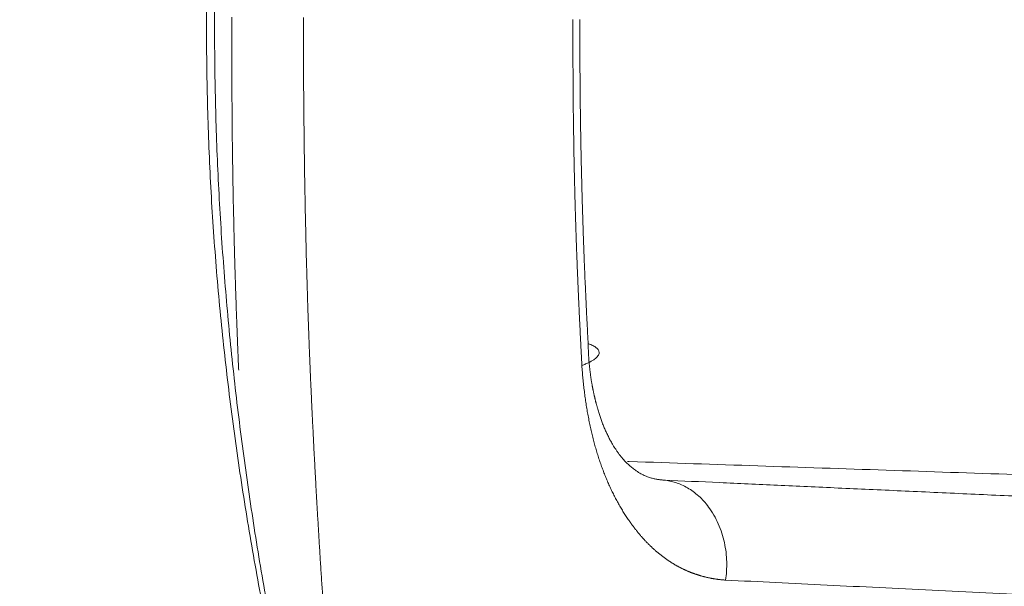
# Model space of a CAD drawing. Header units: millimetres. Extents: x 0 to 594, y 0 to 420.
# Tile 114 of 256: x 211.53 to 212.666, y 309.984 to 310.638. Entities that reach past the tile are written whole.
import ezdxf

# ---------------------------------------------------------------- set-up
doc = ezdxf.new("R2010")
doc.units = ezdxf.units.MM
doc.layers.add('1', color=7, linetype='Continuous', true_color=0xffffff)

msp = doc.modelspace()

# ---------------------------------------------------------------- linework, layer by layer
at = {"layer": '1', "color": 155, "linetype": 'Continuous', "lineweight": 13}
msp.add_ellipse((218.5069, 310.604), major_axis=(0.0064, -8.51), ratio=0.848592, start_param=3.671842, end_param=5.742511, dxfattribs=at)
at = {"layer": '1', "color": 155, "linetype": 'Continuous', "lineweight": 18}
for points, knots in [([(214.2004, 318.1003), (214.1095, 318.0385), (213.8148, 317.8282), (213.3403, 317.4272), (212.7987, 316.8749), (212.3056, 316.2648), (211.8647, 315.6031), (211.4804, 314.8955), (211.1562, 314.1486), (210.8952, 313.3691), (210.6997, 312.5642), (210.5716, 311.7411), (210.5121, 310.9073), (210.5217, 310.0704), (210.6006, 309.238), (210.7481, 308.4175), (210.963, 307.6164), (211.2436, 306.8421), (211.5876, 306.1017), (211.9919, 305.4022), (212.4531, 304.7502), (212.9666, 304.1516), (213.5175, 303.6239), (213.9199, 303.3031), (214.1292, 303.1564), (214.1425, 303.1472)], [0, 0, 0, 0, 0.020108, 0.066178, 0.112343, 0.158649, 0.205079, 0.251613, 0.298231, 0.344915, 0.391649, 0.438422, 0.485225, 0.532052, 0.578897, 0.625755, 0.672621, 0.719486, 0.766339, 0.813165, 0.859943, 0.90665, 0.953258, 0.997036, 1, 1, 1, 1]), ([(211.8197, 309.9133), (211.8137, 309.9431), (211.8079, 309.9729), (211.7972, 310.0327), (211.7922, 310.0626), (211.7828, 310.1226), (211.7785, 310.1527), (211.7707, 310.213), (211.7636, 310.2735), (211.7553, 310.3645), (211.7494, 310.4559), (211.746, 310.5477), (211.7454, 310.6092), (211.7455, 310.6554), (211.7458, 310.6785), (211.7463, 310.7017), (211.7465, 310.7132), (211.7466, 310.7171), (211.7468, 310.7248), (211.7479, 310.7596), (211.7508, 310.825), (211.7574, 310.9168), (211.7665, 311.0082), (211.7741, 311.0687), (211.7824, 311.1291), (211.787, 311.1592), (211.7968, 311.2192), (211.8021, 311.2491), (211.8133, 311.3088), (211.8192, 311.3385), (211.8255, 311.3682)], [0, 0, 0, 0, 0.0625, 0.0625, 0.125, 0.125, 0.1875, 0.1875, 0.25, 0.3125, 0.375, 0.4375, 0.5, 0.5, 0.53125, 0.546875, 0.546875, 0.554687, 0.554687, 0.5625, 0.625, 0.6875, 0.75, 0.8125, 0.8125, 0.875, 0.875, 0.9375, 0.9375, 1, 1, 1, 1]), ([(211.8281, 311.3568), (211.8223, 311.3275), (211.8169, 311.2981), (211.8066, 311.2392), (211.8018, 311.2097), (211.7928, 311.1505), (211.7886, 311.1209), (211.781, 311.0614), (211.7741, 311.0018), (211.7658, 310.9119), (211.7598, 310.8216), (211.7572, 310.7612), (211.7562, 310.7271), (211.7561, 310.7233), (211.7559, 310.7157), (211.7558, 310.7119), (211.7556, 310.7005), (211.7551, 310.6778), (211.7549, 310.6551), (211.7547, 310.6097), (211.7553, 310.5493), (211.7584, 310.459), (211.7637, 310.3691), (211.7713, 310.2795), (211.7777, 310.22), (211.7849, 310.1605), (211.7888, 310.1309), (211.7973, 310.0717), (211.8018, 310.0422), (211.8116, 309.9832), (211.8169, 309.9538), (211.8224, 309.9244)], [0, 0, 0, 0, 0.0625, 0.0625, 0.125, 0.125, 0.1875, 0.1875, 0.25, 0.3125, 0.375, 0.4375, 0.4375, 0.445313, 0.445313, 0.453125, 0.453125, 0.46875, 0.5, 0.5, 0.5625, 0.625, 0.6875, 0.75, 0.8125, 0.8125, 0.875, 0.875, 0.9375, 0.9375, 1, 1, 1, 1]), ([(211.8573, 310.6405), (211.8573, 310.6387), (211.8573, 310.6353), (211.8573, 310.6302), (211.8573, 310.625), (211.8573, 310.6199), (211.8573, 310.6149), (211.8573, 310.6098), (211.8573, 310.6048), (211.8573, 310.5998), (211.8574, 310.5949), (211.8574, 310.59), (211.8574, 310.585), (211.8574, 310.5802), (211.8574, 310.5753), (211.8575, 310.5705), (211.8575, 310.5657), (211.8575, 310.5609), (211.8575, 310.5562), (211.8576, 310.5515), (211.8576, 310.5468), (211.8576, 310.5421), (211.8577, 310.5375), (211.8577, 310.5329), (211.8578, 310.5283), (211.8578, 310.5237), (211.8579, 310.5192), (211.8579, 310.5147), (211.858, 310.5102), (211.858, 310.5058), (211.8581, 310.5014), (211.8581, 310.497), (211.8582, 310.4926), (211.8582, 310.4883), (211.8583, 310.484), (211.8583, 310.4797), (211.8584, 310.4754), (211.8585, 310.4712), (211.8585, 310.467), (211.8586, 310.4628), (211.8586, 310.4587), (211.8587, 310.4545), (211.8588, 310.4505), (211.8589, 310.4464), (211.8589, 310.4423), (211.859, 310.4383), (211.8591, 310.4344), (211.8591, 310.4304), (211.8592, 310.4265), (211.8593, 310.4226), (211.8594, 310.4187), (211.8594, 310.4148), (211.8595, 310.411), (211.8596, 310.4072), (211.8597, 310.4035), (211.8598, 310.3997), (211.8599, 310.396), (211.8599, 310.3923), (211.86, 310.3887), (211.8601, 310.385), (211.8602, 310.3814), (211.8603, 310.3778), (211.8604, 310.3743), (211.8605, 310.3708), (211.8605, 310.3673), (211.8606, 310.3638), (211.8607, 310.3604), (211.8608, 310.3569), (211.8609, 310.3536), (211.861, 310.3502), (211.8611, 310.3469), (211.8612, 310.3436), (211.8613, 310.3403), (211.8614, 310.337), (211.8615, 310.3338), (211.8616, 310.3306), (211.8617, 310.3274), (211.8618, 310.3243), (211.8618, 310.3212), (211.8619, 310.3181), (211.862, 310.315), (211.8621, 310.312), (211.8622, 310.309), (211.8623, 310.306), (211.8624, 310.303), (211.8625, 310.3001), (211.8627, 310.2959), (211.8629, 310.2903), (211.8631, 310.2834), (211.8634, 310.2764), (211.8636, 310.2693), (211.8639, 310.2621), (211.8642, 310.2549), (211.8645, 310.2476), (211.8648, 310.2402), (211.8651, 310.2327), (211.8654, 310.2251), (211.8658, 310.2175), (211.8661, 310.2098), (211.8665, 310.202), (211.8668, 310.1942), (211.8672, 310.1862), (211.8676, 310.1782), (211.868, 310.1701), (211.8684, 310.1619), (211.8688, 310.1537), (211.8692, 310.1454), (211.8696, 310.137), (211.8701, 310.1285), (211.8706, 310.12), (211.871, 310.1114), (211.8715, 310.1027), (211.872, 310.0939), (211.8725, 310.0851), (211.873, 310.0762), (211.8735, 310.0672), (211.8741, 310.0581), (211.8746, 310.049), (211.8752, 310.0398), (211.8757, 310.0306), (211.8763, 310.0212), (211.8769, 310.0118), (211.8775, 310.0023), (211.8781, 309.9928), (211.8788, 309.9832), (211.8794, 309.9735), (211.8798, 309.967), (211.8801, 309.9638)], [0, 0, 0, 0, 0.007499, 0.01496, 0.022382, 0.029766, 0.037111, 0.044418, 0.051686, 0.058915, 0.066106, 0.073258, 0.080372, 0.087448, 0.094484, 0.101483, 0.108442, 0.115363, 0.122246, 0.12909, 0.135896, 0.142663, 0.149391, 0.156082, 0.162733, 0.169346, 0.175921, 0.182457, 0.188954, 0.195413, 0.201834, 0.208216, 0.21456, 0.220865, 0.227131, 0.233359, 0.239549, 0.2457, 0.251813, 0.257887, 0.263923, 0.26992, 0.275879, 0.281799, 0.287681, 0.293524, 0.299329, 0.305095, 0.310823, 0.316513, 0.322164, 0.327776, 0.333351, 0.338886, 0.344383, 0.349842, 0.355262, 0.360644, 0.365988, 0.371293, 0.376559, 0.381787, 0.386977, 0.392128, 0.397241, 0.402315, 0.407351, 0.412348, 0.417307, 0.422228, 0.42711, 0.431953, 0.436759, 0.441525, 0.446254, 0.450944, 0.455595, 0.460208, 0.464783, 0.469319, 0.473817, 0.478276, 0.482697, 0.48708, 0.491424, 0.495729, 0.499997, 0.510071, 0.520269, 0.53059, 0.541034, 0.551601, 0.562291, 0.573105, 0.584043, 0.595104, 0.606289, 0.617598, 0.629031, 0.640589, 0.65227, 0.664076, 0.676006, 0.688061, 0.700241, 0.712545, 0.724974, 0.737529, 0.750208, 0.763013, 0.775944, 0.789, 0.802181, 0.815489, 0.828922, 0.842482, 0.856168, 0.86998, 0.883918, 0.897984, 0.912176, 0.926495, 0.940941, 0.955515, 0.970215, 0.985044, 1, 1, 1, 1]), ([(212.1784, 310.2389), (212.1783, 310.2405), (212.1782, 310.2436), (212.1779, 310.2483), (212.1777, 310.253), (212.1774, 310.2577), (212.1772, 310.2623), (212.177, 310.2669), (212.1767, 310.2716), (212.1765, 310.2762), (212.1763, 310.2807), (212.1761, 310.2853), (212.1758, 310.2898), (212.1756, 310.2944), (212.1754, 310.2989), (212.1752, 310.3034), (212.175, 310.3078), (212.1748, 310.3123), (212.1746, 310.3167), (212.1744, 310.3211), (212.1742, 310.3255), (212.174, 310.3299), (212.1738, 310.3343), (212.1737, 310.3386), (212.1735, 310.3429), (212.1733, 310.3472), (212.1731, 310.3515), (212.173, 310.3558), (212.1728, 310.36), (212.1726, 310.3642), (212.1725, 310.3685), (212.1723, 310.3726), (212.1722, 310.3768), (212.172, 310.381), (212.1719, 310.3851), (212.1717, 310.3892), (212.1716, 310.3933), (212.1715, 310.3974), (212.1713, 310.4015), (212.1712, 310.4055), (212.1711, 310.4095), (212.171, 310.4135), (212.1708, 310.4175), (212.1707, 310.4215), (212.1706, 310.4254), (212.1705, 310.4293), (212.1704, 310.4333), (212.1703, 310.4384), (212.1701, 310.4448), (212.1699, 310.4526), (212.1697, 310.4605), (212.1696, 310.4684), (212.1694, 310.4765), (212.1692, 310.4846), (212.1691, 310.4929), (212.169, 310.5012), (212.1688, 310.5097), (212.1687, 310.5182), (212.1686, 310.5268), (212.1685, 310.5356), (212.1684, 310.5444), (212.1684, 310.5534), (212.1683, 310.5624), (212.1682, 310.5715), (212.1682, 310.5808), (212.1681, 310.5901), (212.1681, 310.5995), (212.1681, 310.6091), (212.1681, 310.6187), (212.1681, 310.6284), (212.1681, 310.6349), (212.1681, 310.6382)], [0, 0, 0, 0, 0.012041, 0.024029, 0.035963, 0.047845, 0.059674, 0.07145, 0.083173, 0.094844, 0.106462, 0.118027, 0.12954, 0.141001, 0.152409, 0.163765, 0.175068, 0.18632, 0.19752, 0.208667, 0.219763, 0.230807, 0.241799, 0.25274, 0.263629, 0.274467, 0.285253, 0.295987, 0.306671, 0.317303, 0.327884, 0.338414, 0.348892, 0.35932, 0.369697, 0.380024, 0.390299, 0.400524, 0.410698, 0.420822, 0.430895, 0.440918, 0.450891, 0.460813, 0.470685, 0.480507, 0.490279, 0.500001, 0.519132, 0.538497, 0.558098, 0.577935, 0.598007, 0.618316, 0.638861, 0.659643, 0.680662, 0.701918, 0.723413, 0.745145, 0.767115, 0.789324, 0.811773, 0.83446, 0.857387, 0.880554, 0.903961, 0.927609, 0.951498, 0.975628, 1, 1, 1, 1]), ([(212.1762, 310.6379), (212.1762, 310.6364), (212.1762, 310.6334), (212.1762, 310.629), (212.1762, 310.6246), (212.1762, 310.6203), (212.1762, 310.6159), (212.1762, 310.6116), (212.1762, 310.6072), (212.1762, 310.6029), (212.1762, 310.5986), (212.1762, 310.5943), (212.1762, 310.59), (212.1762, 310.5858), (212.1762, 310.5815), (212.1762, 310.5773), (212.1763, 310.5731), (212.1763, 310.5689), (212.1763, 310.5647), (212.1764, 310.5605), (212.1764, 310.5564), (212.1764, 310.5522), (212.1765, 310.5481), (212.1765, 310.544), (212.1766, 310.5399), (212.1766, 310.5358), (212.1767, 310.5318), (212.1767, 310.5277), (212.1768, 310.5237), (212.1768, 310.5196), (212.1769, 310.5156), (212.177, 310.5116), (212.177, 310.5076), (212.1771, 310.5037), (212.1772, 310.4997), (212.1772, 310.4958), (212.1773, 310.4919), (212.1774, 310.4879), (212.1775, 310.484), (212.1776, 310.4802), (212.1776, 310.4763), (212.1777, 310.4724), (212.1778, 310.4686), (212.1779, 310.4648), (212.178, 310.461), (212.1781, 310.4572), (212.1782, 310.4534), (212.1783, 310.4482), (212.1785, 310.4417), (212.1787, 310.4338), (212.1789, 310.4258), (212.1792, 310.4178), (212.1794, 310.4097), (212.1797, 310.4016), (212.1799, 310.3934), (212.1802, 310.3851), (212.1805, 310.3768), (212.1808, 310.3685), (212.1811, 310.3601), (212.1815, 310.3516), (212.1818, 310.3431), (212.1822, 310.3345), (212.1826, 310.3259), (212.183, 310.3172), (212.1834, 310.3085), (212.1838, 310.2997), (212.1843, 310.2909), (212.1847, 310.282), (212.1852, 310.2731), (212.1855, 310.2672), (212.1857, 310.2642)], [0, 0, 0, 0, 0.011712, 0.023384, 0.035018, 0.046614, 0.05817, 0.069688, 0.081168, 0.092609, 0.104013, 0.115378, 0.126705, 0.137994, 0.149246, 0.16046, 0.171636, 0.182775, 0.193877, 0.204941, 0.215968, 0.226959, 0.237912, 0.248828, 0.259708, 0.270551, 0.281357, 0.292127, 0.302861, 0.313558, 0.324219, 0.334844, 0.345433, 0.355986, 0.366503, 0.376984, 0.38743, 0.39784, 0.408214, 0.418553, 0.428857, 0.439125, 0.449359, 0.459557, 0.46972, 0.479848, 0.489942, 0.5, 0.521017, 0.542194, 0.56353, 0.585026, 0.606683, 0.6285, 0.65048, 0.672622, 0.694927, 0.717395, 0.740027, 0.762824, 0.785787, 0.808915, 0.83221, 0.855673, 0.879303, 0.903102, 0.927071, 0.951209, 0.975519, 1, 1, 1, 1]), ([(212.1857, 310.2641), (212.1857, 310.2637), (212.1857, 310.2627), (212.1857, 310.2612), (212.1858, 310.2598), (212.1858, 310.2583), (212.1859, 310.2569), (212.1859, 310.2554), (212.186, 310.254), (212.1861, 310.2526), (212.1861, 310.2511), (212.1862, 310.2497), (212.1863, 310.2483), (212.1864, 310.2469), (212.1865, 310.2454), (212.1866, 310.244), (212.1867, 310.2426), (212.1869, 310.2412), (212.187, 310.2398), (212.1871, 310.2384), (212.1873, 310.2371), (212.1874, 310.2357), (212.1876, 310.2343), (212.1877, 310.2329), (212.1879, 310.2316), (212.1881, 310.2302), (212.1883, 310.2289), (212.1884, 310.2275), (212.1886, 310.2262), (212.1888, 310.2249), (212.189, 310.2235), (212.1892, 310.2222), (212.1894, 310.2209), (212.1897, 310.2196), (212.1899, 310.2183), (212.1901, 310.217), (212.1903, 310.2157), (212.1906, 310.2145), (212.1908, 310.2132), (212.1911, 310.2119), (212.1913, 310.2107), (212.1916, 310.2094), (212.1918, 310.2082), (212.1921, 310.207), (212.1924, 310.2057), (212.1926, 310.2045), (212.1929, 310.2033), (212.1932, 310.2021), (212.1935, 310.2009), (212.1938, 310.1998), (212.194, 310.1986), (212.1943, 310.1974), (212.1946, 310.1963), (212.1949, 310.1951), (212.1952, 310.194), (212.1956, 310.1928), (212.1959, 310.1917), (212.1962, 310.1906), (212.1965, 310.1895), (212.1972, 310.1871), (212.1983, 310.1835), (212.1998, 310.1788), (212.2015, 310.174), (212.2033, 310.1693), (212.2053, 310.1647), (212.2073, 310.1601), (212.2095, 310.1557), (212.2118, 310.1513), (212.2139, 310.1477), (212.2158, 310.1446), (212.2175, 310.142), (212.2194, 310.1391), (212.2217, 310.1361), (212.2241, 310.1329), (212.2269, 310.1297), (212.23, 310.1264), (212.2334, 310.1232), (212.2372, 310.1201), (212.2407, 310.1175), (212.2438, 310.1155), (212.2464, 310.114), (212.249, 310.1127), (212.2515, 310.1115), (212.2539, 310.1105), (212.2563, 310.1097), (212.2585, 310.109), (212.2607, 310.1084), (212.2627, 310.1079), (212.2647, 310.1075), (212.2666, 310.1072), (212.2684, 310.107), (212.2701, 310.1068), (212.2717, 310.1067), (212.2728, 310.1066), (212.2733, 310.1066)], [0, 0, 0, 0, 0.004961, 0.009923, 0.014887, 0.01985, 0.024815, 0.02978, 0.034745, 0.03971, 0.044676, 0.049641, 0.054606, 0.059571, 0.064535, 0.069499, 0.074462, 0.079424, 0.084385, 0.089345, 0.094304, 0.099262, 0.104218, 0.109173, 0.114126, 0.119077, 0.124026, 0.128974, 0.133919, 0.138862, 0.143803, 0.148741, 0.153677, 0.15861, 0.163541, 0.168468, 0.173393, 0.178315, 0.183234, 0.18815, 0.193062, 0.197971, 0.202877, 0.207779, 0.212678, 0.217573, 0.222465, 0.227353, 0.232237, 0.237117, 0.241993, 0.246865, 0.251734, 0.256598, 0.261458, 0.266314, 0.271166, 0.276013, 0.280857, 0.285696, 0.30729, 0.329444, 0.352158, 0.37543, 0.399258, 0.423637, 0.448562, 0.474028, 0.500027, 0.515644, 0.53338, 0.553228, 0.57518, 0.599223, 0.625341, 0.653512, 0.683707, 0.715893, 0.750027, 0.77217, 0.793511, 0.814052, 0.833797, 0.852751, 0.870918, 0.888304, 0.904914, 0.920756, 0.935834, 0.950156, 0.963727, 0.976554, 0.988643, 1, 1, 1, 1]), ([(214.3995, 310.0548), (214.3203, 310.0575), (214.2412, 310.0602), (214.0629, 310.0663), (213.9637, 310.0697), (213.815, 310.0747), (213.7654, 310.0764), (213.6664, 310.0797), (213.5179, 310.0847), (213.3695, 310.0898), (213.2212, 310.0948), (213.1718, 310.0964), (213.0729, 310.0997), (213.0235, 310.1014), (212.8753, 310.1064), (212.7765, 310.1097), (212.5789, 310.1164), (212.4801, 310.1197), (212.3319, 310.1247), (212.2825, 310.1264), (212.2325, 310.1281), (212.2318, 310.1281), (212.2312, 310.1281)], [0, 0, 0, 0, 0.108855, 0.108855, 0.245822, 0.245822, 0.314306, 0.314306, 0.38279, 0.519758, 0.519758, 0.588241, 0.588241, 0.656725, 0.656725, 0.793693, 0.793693, 0.93066, 0.93066, 0.999144, 0.999144, 1, 1, 1, 1])]:
    msp.add_open_spline(points, degree=3, knots=knots, dxfattribs=at)
at = {"layer": '1', "color": 155, "linetype": 'Continuous', "lineweight": 13}
for points, knots in [([(211.7826, 310.2334), (211.7826, 310.2335), (211.7825, 310.2353), (211.7823, 310.2388), (211.7821, 310.244), (211.7819, 310.2491), (211.7817, 310.2543), (211.7815, 310.2594), (211.7813, 310.2646), (211.7811, 310.2698), (211.7809, 310.2749), (211.7807, 310.2801), (211.7805, 310.2853), (211.7803, 310.2904), (211.7801, 310.2956), (211.7799, 310.3008), (211.7797, 310.306), (211.7796, 310.3111), (211.7794, 310.3163), (211.7792, 310.3215), (211.779, 310.3267), (211.7789, 310.3319), (211.7787, 310.3371), (211.7786, 310.3423), (211.7784, 310.3475), (211.7782, 310.3527), (211.7781, 310.3579), (211.7779, 310.3631), (211.7778, 310.3683), (211.7777, 310.3735), (211.7775, 310.3787), (211.7774, 310.3839), (211.7773, 310.3891), (211.7771, 310.3943), (211.777, 310.3995), (211.7769, 310.4047), (211.7768, 310.4099), (211.7767, 310.4151), (211.7765, 310.4204), (211.7764, 310.4256), (211.7763, 310.4308), (211.7762, 310.436), (211.7761, 310.4413), (211.776, 310.4465), (211.7759, 310.4517), (211.7758, 310.4569), (211.7758, 310.4622), (211.7757, 310.4674), (211.7756, 310.4726), (211.7755, 310.4779), (211.7754, 310.4831), (211.7754, 310.4883), (211.7753, 310.4936), (211.7752, 310.4988), (211.7752, 310.5041), (211.7751, 310.5093), (211.7751, 310.5146), (211.775, 310.5198), (211.775, 310.525), (211.7749, 310.5303), (211.7749, 310.5355), (211.7749, 310.5408), (211.7748, 310.546), (211.7748, 310.5513), (211.7748, 310.5566), (211.7748, 310.5618), (211.7747, 310.5671), (211.7747, 310.5723), (211.7747, 310.5776), (211.7747, 310.5828), (211.7747, 310.5881), (211.7747, 310.5934), (211.7747, 310.5986), (211.7747, 310.6039), (211.7747, 310.6092), (211.7747, 310.6144), (211.7747, 310.6197), (211.7747, 310.625), (211.7748, 310.6302), (211.7748, 310.6355), (211.7748, 310.639), (211.7748, 310.6408)], [0, 0, 0, 0, 0.000708, 0.013518, 0.026327, 0.039135, 0.051942, 0.064748, 0.077554, 0.090358, 0.103162, 0.115965, 0.128768, 0.14157, 0.154371, 0.167172, 0.179972, 0.192772, 0.205571, 0.21837, 0.231169, 0.243967, 0.256765, 0.269563, 0.282361, 0.295158, 0.307956, 0.320753, 0.333551, 0.346348, 0.359146, 0.371943, 0.384741, 0.397539, 0.410337, 0.423136, 0.435934, 0.448733, 0.461533, 0.474333, 0.487133, 0.499934, 0.512735, 0.525537, 0.53834, 0.551144, 0.563948, 0.576752, 0.589558, 0.602364, 0.615172, 0.62798, 0.640789, 0.653599, 0.666411, 0.679223, 0.692036, 0.704851, 0.717667, 0.730484, 0.743302, 0.756122, 0.768943, 0.781765, 0.794589, 0.807414, 0.820241, 0.83307, 0.8459, 0.858731, 0.871565, 0.8844, 0.897237, 0.910075, 0.922916, 0.935758, 0.948603, 0.961449, 0.974297, 0.987148, 1, 1, 1, 1]), ([(212.3442, 309.9912), (212.3438, 309.9912), (212.3429, 309.9913), (212.3417, 309.9914), (212.3404, 309.9915), (212.3391, 309.9916), (212.3379, 309.9918), (212.3366, 309.9919), (212.3354, 309.9921), (212.3341, 309.9922), (212.3329, 309.9924), (212.3317, 309.9926), (212.3304, 309.9928), (212.3292, 309.993), (212.328, 309.9932), (212.3268, 309.9935), (212.3256, 309.9937), (212.3243, 309.994), (212.3231, 309.9942), (212.3219, 309.9945), (212.3207, 309.9948), (212.3196, 309.9951), (212.3184, 309.9954), (212.3172, 309.9957), (212.316, 309.996), (212.3148, 309.9964), (212.3137, 309.9967), (212.3125, 309.9971), (212.3113, 309.9975), (212.3102, 309.9979), (212.309, 309.9982), (212.3079, 309.9987), (212.3067, 309.9991), (212.3056, 309.9995), (212.3044, 309.9999), (212.3033, 310.0004), (212.3022, 310.0008), (212.3011, 310.0013), (212.2999, 310.0018), (212.2988, 310.0023), (212.2977, 310.0028), (212.2966, 310.0033), (212.2955, 310.0038), (212.2944, 310.0043), (212.2933, 310.0049), (212.2922, 310.0054), (212.2911, 310.006), (212.2901, 310.0066), (212.289, 310.0071), (212.2879, 310.0077), (212.2868, 310.0083), (212.2858, 310.0089), (212.2847, 310.0096), (212.2837, 310.0102), (212.2826, 310.0109), (212.2816, 310.0115), (212.2805, 310.0122), (212.2795, 310.0129), (212.2784, 310.0135), (212.2774, 310.0142), (212.2764, 310.0149), (212.2754, 310.0157), (212.2743, 310.0164), (212.2733, 310.0171), (212.2723, 310.0179), (212.2713, 310.0187), (212.2703, 310.0194), (212.2693, 310.0202), (212.2683, 310.021), (212.2673, 310.0218), (212.2663, 310.0226), (212.2654, 310.0234), (212.2644, 310.0243), (212.2634, 310.0251), (212.2624, 310.026), (212.2615, 310.0268), (212.2605, 310.0277), (212.2596, 310.0286), (212.2586, 310.0295), (212.2577, 310.0304), (212.2567, 310.0313), (212.2558, 310.0322), (212.2548, 310.0332), (212.2539, 310.0341), (212.253, 310.0351), (212.2521, 310.036), (212.2511, 310.037), (212.2502, 310.038), (212.2493, 310.039), (212.2484, 310.04), (212.2475, 310.041), (212.2466, 310.0421), (212.2457, 310.0431), (212.2448, 310.0442), (212.2439, 310.0452), (212.243, 310.0463), (212.2422, 310.0474), (212.2413, 310.0485), (212.2404, 310.0496), (212.2396, 310.0507), (212.2387, 310.0518), (212.2378, 310.0529), (212.237, 310.0541), (212.2361, 310.0552), (212.2353, 310.0564), (212.2344, 310.0576), (212.2336, 310.0588), (212.2328, 310.06), (212.2317, 310.0615), (212.2304, 310.0635), (212.2288, 310.0658), (212.2273, 310.0682), (212.2258, 310.0705), (212.2244, 310.073), (212.2229, 310.0754), (212.2215, 310.0779), (212.2201, 310.0804), (212.2187, 310.0829), (212.2173, 310.0854), (212.216, 310.088), (212.2147, 310.0906), (212.2134, 310.0932), (212.2121, 310.0959), (212.2109, 310.0985), (212.2097, 310.1012), (212.2084, 310.104), (212.2073, 310.1067), (212.2061, 310.1095), (212.205, 310.1123), (212.2039, 310.1151), (212.2028, 310.118), (212.2017, 310.1209), (212.2006, 310.1238), (212.1996, 310.1267), (212.1986, 310.1297), (212.1976, 310.1327), (212.1967, 310.1357), (212.1957, 310.1387), (212.1948, 310.1418), (212.1939, 310.1449), (212.1931, 310.148), (212.1922, 310.1512), (212.1914, 310.1543), (212.1906, 310.1576), (212.1898, 310.1608), (212.1891, 310.164), (212.1883, 310.1673), (212.1876, 310.1706), (212.1869, 310.174), (212.1863, 310.1774), (212.1856, 310.1808), (212.185, 310.1842), (212.1844, 310.1876), (212.1838, 310.1911), (212.1833, 310.1946), (212.1827, 310.1982), (212.1822, 310.2017), (212.1817, 310.2053), (212.1813, 310.2089), (212.1808, 310.2126), (212.1804, 310.2162), (212.18, 310.2199), (212.1797, 310.2237), (212.1793, 310.2274), (212.179, 310.2312), (212.1787, 310.235), (212.1785, 310.2376), (212.1784, 310.2389)], [0, 0, 0, 0, 0.004954, 0.009897, 0.014831, 0.019755, 0.024669, 0.029573, 0.034468, 0.039353, 0.04423, 0.049097, 0.053956, 0.058805, 0.063647, 0.068479, 0.073303, 0.078119, 0.082927, 0.087727, 0.092519, 0.097304, 0.102081, 0.10685, 0.111613, 0.116368, 0.121116, 0.125857, 0.130592, 0.13532, 0.140042, 0.144757, 0.149466, 0.15417, 0.158867, 0.163559, 0.168244, 0.172925, 0.1776, 0.18227, 0.186935, 0.191595, 0.196251, 0.200901, 0.205547, 0.210189, 0.214827, 0.21946, 0.22409, 0.228716, 0.233338, 0.237956, 0.242572, 0.247184, 0.251792, 0.256398, 0.261001, 0.265602, 0.270199, 0.274795, 0.279388, 0.283978, 0.288567, 0.293154, 0.297739, 0.302323, 0.306905, 0.311486, 0.316065, 0.320644, 0.325221, 0.329798, 0.334374, 0.33895, 0.343525, 0.3481, 0.352675, 0.35725, 0.361825, 0.3664, 0.370975, 0.375552, 0.380128, 0.384706, 0.389285, 0.393865, 0.398445, 0.403028, 0.407611, 0.412197, 0.416784, 0.421373, 0.425964, 0.430557, 0.435152, 0.43975, 0.44435, 0.448953, 0.453559, 0.458168, 0.462779, 0.467394, 0.472012, 0.476634, 0.481259, 0.485888, 0.490521, 0.495157, 0.499798, 0.508593, 0.517362, 0.526105, 0.534824, 0.543519, 0.552192, 0.560843, 0.569474, 0.578084, 0.586677, 0.595251, 0.603809, 0.612352, 0.620881, 0.629396, 0.637899, 0.646391, 0.654873, 0.663346, 0.671812, 0.680271, 0.688725, 0.697175, 0.705622, 0.714067, 0.722511, 0.730956, 0.739404, 0.747854, 0.756308, 0.764769, 0.773236, 0.781711, 0.790196, 0.798691, 0.807198, 0.815719, 0.824254, 0.832804, 0.841372, 0.849958, 0.858564, 0.867191, 0.87584, 0.884513, 0.893211, 0.901935, 0.910686, 0.919466, 0.928277, 0.937119, 0.945993, 0.954902, 0.963845, 0.972826, 0.981844, 0.990902, 1, 1, 1, 1]), ([(214.927, 309.8701), (214.9016, 309.8713), (214.8414, 309.8741), (214.7469, 309.8784), (214.644, 309.8831), (214.5427, 309.8878), (214.4429, 309.8924), (214.3447, 309.8969), (214.2481, 309.9013), (214.1531, 309.9057), (214.0597, 309.9101), (213.9679, 309.9143), (213.8776, 309.9185), (213.789, 309.9226), (213.7045, 309.9265), (213.624, 309.9303), (213.5473, 309.9338), (213.4716, 309.9374), (213.397, 309.9408), (213.3235, 309.9443), (213.2509, 309.9477), (213.1794, 309.9511), (213.1089, 309.9544), (213.0395, 309.9577), (212.9711, 309.9609), (212.9037, 309.9641), (212.8374, 309.9673), (212.7722, 309.9704), (212.7079, 309.9735), (212.6448, 309.9766), (212.5826, 309.9796), (212.5215, 309.9825), (212.4615, 309.9855), (212.4025, 309.9883), (212.3635, 309.9903), (212.3442, 309.9912)], [0, 0, 0, 0, 0.029358, 0.069697, 0.109429, 0.148556, 0.187078, 0.224994, 0.262303, 0.299007, 0.335105, 0.370596, 0.405482, 0.439761, 0.473433, 0.503494, 0.533164, 0.56244, 0.591325, 0.619816, 0.647915, 0.675621, 0.702934, 0.729855, 0.756382, 0.782515, 0.808256, 0.833602, 0.858555, 0.883115, 0.90728, 0.931052, 0.954429, 0.977412, 1, 1, 1, 1])]:
    msp.add_open_spline(points, degree=3, knots=knots, dxfattribs=at)
at = {"layer": '1', "color": 155, "linetype": 'Continuous', "lineweight": 18}
msp.add_rational_spline([(212.1858, 310.2641), (212.2171, 310.2529), (212.1784, 310.2389)], [0.999631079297, 0.839452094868, 1], degree=2, dxfattribs=at)
at = {"layer": '1', "color": 155, "linetype": 'Continuous', "lineweight": 13}
msp.add_open_spline([(212.2733, 310.1066), (213.077, 310.0701), (214.8598, 309.9881)], degree=2, dxfattribs=at)
msp.add_rational_spline([(212.2733, 310.1066), (212.3596, 310.0974), (212.3442, 309.9912)], [1, 0.680911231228, 1], degree=2, dxfattribs=at)

doc.saveas('drawing.dxf')
